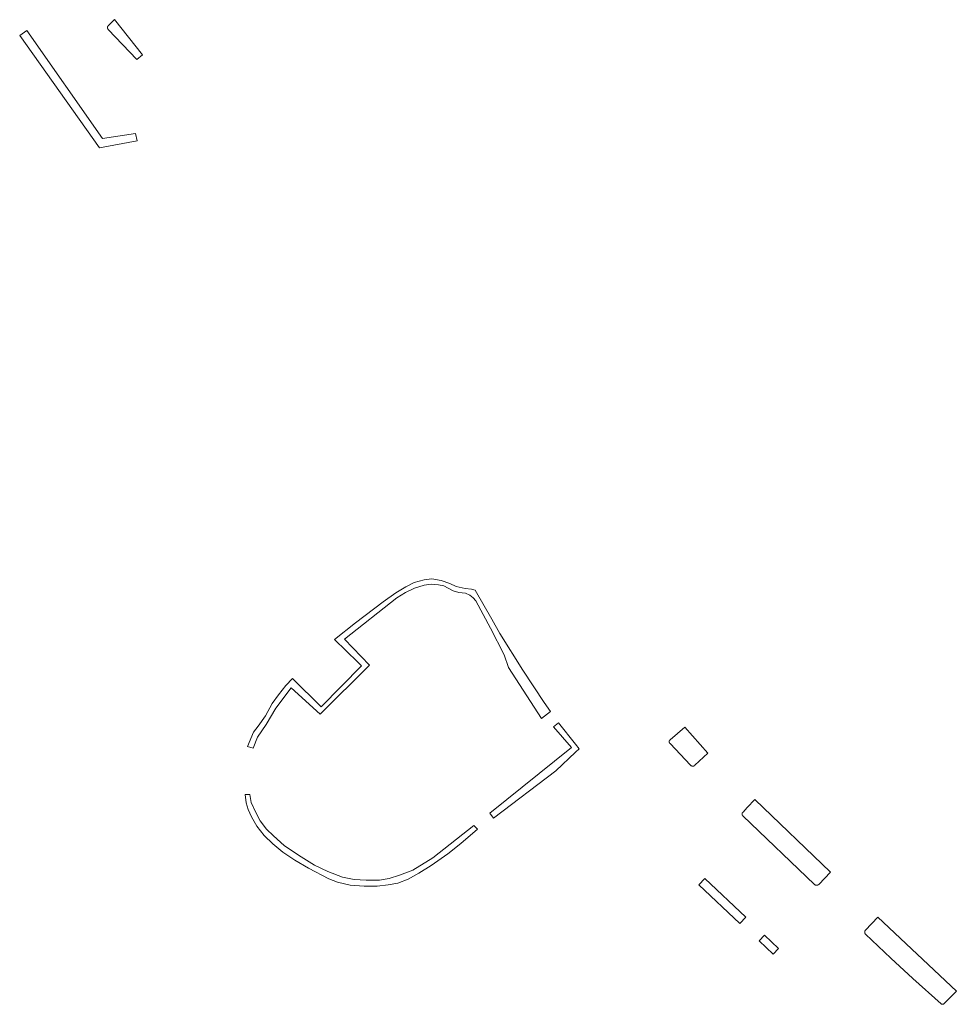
# Model space of a CAD drawing. Extents: x 212171 to 228808, y 571701 to 593093.
# Tile 82 of 97: x 224401 to 224509, y 587847 to 587961. Entities that reach past the tile are written whole.
import ezdxf

# ---------------------------------------------------------------- set-up
doc = ezdxf.new("R2010")
doc.units = 0
doc.layers.add('016 Alles planjaar 2023', color=72, linetype='Continuous', lineweight=20, true_color=0x1e90ff)

msp = doc.modelspace()

# ---------------------------------------------------------------- hatches: boundary and pattern name
at = {"layer": '016 Alles planjaar 2023', "true_color": 0x1e90ff}
h = msp.add_hatch(dxfattribs=at)
h.set_pattern_fill('DQ_CLEAR', color=72, style=0)
h.set_pattern_definition([])
h.paths.add_polyline_path([(224411.11, 587960.52), (224411.11, 587960.52), (224411.11, 587960.51), (224411.1, 587960.51), (224411.1, 587960.51), (224411.09, 587960.5), (224411.09, 587960.5), (224411.08, 587960.5), (224411.08, 587960.49), (224411.08, 587960.49), (224411.07, 587960.49), (224411.07, 587960.48), (224411.06, 587960.48), (224411.06, 587960.48), (224411.06, 587960.47), (224411.05, 587960.47), (224411.05, 587960.46), (224411.05, 587960.46), (224411.04, 587960.46), (224411.04, 587960.45), (224411.04, 587960.45), (224411.03, 587960.44), (224411.03, 587960.44), (224411.03, 587960.43), (224411.02, 587960.43), (224411.02, 587960.43), (224411.02, 587960.42), (224411.01, 587960.42), (224411.01, 587960.41), (224411.01, 587960.41), (224411.01, 587960.4), (224411, 587960.4), (224411, 587960.39), (224411, 587960.39), (224411, 587960.38), (224410.99, 587960.38), (224410.99, 587960.38), (224410.99, 587960.37), (224410.99, 587960.37), (224410.98, 587960.36), (224410.98, 587960.36), (224410.98, 587960.35), (224410.98, 587960.35), (224410.98, 587960.34), (224410.98, 587960.33), (224410.97, 587960.33), (224410.97, 587960.32), (224410.97, 587960.32), (224410.97, 587960.31), (224410.97, 587960.31), (224410.97, 587960.3), (224410.97, 587960.3), (224410.97, 587960.29), (224410.97, 587960.29), (224410.97, 587960.28), (224410.97, 587960.28), (224410.96, 587960.27), (224410.96, 587960.27), (224410.96, 587960.26), (224410.96, 587960.26), (224410.96, 587960.25), (224410.96, 587960.25), (224410.96, 587960.24), (224410.96, 587960.23), (224410.96, 587960.23), (224410.96, 587960.22), (224410.96, 587960.22), (224410.97, 587960.21), (224410.97, 587960.21), (224410.97, 587960.2), (224410.97, 587960.2), (224410.97, 587960.19), (224410.97, 587960.19), (224410.97, 587960.18), (224410.97, 587960.18), (224410.97, 587960.17), (224410.97, 587960.17), (224410.97, 587960.16), (224410.98, 587960.16), (224410.98, 587960.15), (224410.98, 587960.15), (224410.98, 587960.14), (224410.98, 587960.14), (224410.98, 587960.13), (224410.99, 587960.13), (224410.99, 587960.12), (224410.99, 587960.12), (224410.99, 587960.11), (224411, 587960.11), (224411, 587960.1), (224411, 587960.1), (224411, 587960.09), (224411.01, 587960.09), (224411.01, 587960.08), (224411.01, 587960.08), (224411.01, 587960.07), (224411.02, 587960.07), (224411.02, 587960.06), (224411.02, 587960.06), (224411.03, 587960.06), (224411.03, 587960.05), (224411.03, 587960.05), (224411.04, 587960.04), (224411.04, 587960.04), (224411.04, 587960.03), (224411.05, 587960.03), (224411.05, 587960.03), (224411.05, 587960.02), (224414.36, 587956.55), (224415.02, 587957.08), (224411.79, 587961.17), (224411.11, 587960.52)])
h = msp.add_hatch(dxfattribs=at)
h.set_pattern_fill('DQ_CLEAR', color=72, style=0)
h.set_pattern_definition([])
h.paths.add_polyline_path([(224401.61, 587959.91), (224400.8, 587959.34), (224410.03, 587946.32), (224414.41, 587947.14), (224414.2, 587948), (224410.38, 587947.4), (224401.61, 587959.91)])
h = msp.add_hatch(dxfattribs=at)
h.set_pattern_fill('DQ_CLEAR', color=72, style=0)
h.set_pattern_definition([])
h.paths.add_polyline_path([(224461.19, 587880.27), (224462.24, 587881.08), (224461.49, 587882.11), (224459.04, 587885.88), (224456.36, 587890.12), (224455.43, 587891.76), (224453.53, 587895.11), (224453.1, 587895.23), (224452.37, 587895.31), (224451.33, 587895.56), (224450.6, 587895.91), (224449.59, 587896.26), (224448.5, 587896.42), (224447.62, 587896.34), (224446.47, 587896.02), (224445.5, 587895.52), (224444.32, 587894.83), (224442.87, 587893.77), (224439.67, 587891.33), (224437.23, 587889.43), (224439.94, 587886.78), (224440.35, 587886.38), (224435.71, 587881.64), (224432.36, 587884.92), (224431.61, 587884.08), (224430.77, 587883.02), (224430.02, 587882.01), (224429.24, 587880.57), (224428.42, 587879.38), (224427.86, 587878.68), (224427.18, 587877.01), (224427.84, 587876.85), (224428.32, 587878.12), (224429.32, 587879.59), (224430.44, 587881.45), (224432.23, 587883.83), (224435.59, 587880.76), (224441.28, 587886.46), (224438.38, 587889.44), (224444.45, 587894.25), (224445.46, 587894.85), (224446.51, 587895.34), (224447.61, 587895.71), (224448.42, 587895.81), (224449.26, 587895.73), (224449.91, 587895.63), (224450.98, 587895.06), (224451.62, 587894.85), (224452.41, 587894.78), (224452.92, 587894.56), (224453.3, 587894.24), (224453.61, 587893.89), (224455.29, 587890.74), (224456.86, 587887.65), (224457.37, 587886.19), (224461.19, 587880.27)])
h = msp.add_hatch(dxfattribs=at)
h.set_pattern_fill('DQ_CLEAR', color=72, style=0)
h.set_pattern_definition([])
h.paths.add_polyline_path([(224464.67, 587876.9), (224455.23, 587869.31), (224455.65, 587868.72), (224462.86, 587874.23), (224465.12, 587876.37), (224465.55, 587876.77), (224465.14, 587877.28), (224463.17, 587879.78), (224462.57, 587879.31), (224464.67, 587876.9)])
h = msp.add_hatch(dxfattribs=at)
h.set_pattern_fill('DQ_CLEAR', color=72, style=0)
h.set_pattern_definition([])
h.paths.add_polyline_path([(224476.07, 587877.37), (224478.45, 587874.85), (224478.45, 587874.85), (224478.46, 587874.84), (224478.46, 587874.84), (224478.47, 587874.84), (224478.47, 587874.83), (224478.48, 587874.83), (224478.48, 587874.82), (224478.49, 587874.82), (224478.49, 587874.82), (224478.5, 587874.81), (224478.5, 587874.81), (224478.51, 587874.81), (224478.52, 587874.8), (224478.52, 587874.8), (224478.53, 587874.8), (224478.53, 587874.8), (224478.54, 587874.79), (224478.54, 587874.79), (224478.55, 587874.79), (224478.56, 587874.78), (224478.56, 587874.78), (224478.57, 587874.78), (224478.58, 587874.78), (224478.58, 587874.78), (224478.59, 587874.77), (224478.59, 587874.77), (224478.6, 587874.77), (224478.61, 587874.77), (224478.61, 587874.77), (224478.62, 587874.77), (224478.63, 587874.76), (224478.63, 587874.76), (224478.64, 587874.76), (224478.65, 587874.76), (224478.65, 587874.76), (224478.66, 587874.76), (224478.67, 587874.76), (224478.67, 587874.76), (224478.68, 587874.76), (224478.68, 587874.76), (224478.69, 587874.76), (224478.7, 587874.76), (224478.7, 587874.76), (224478.71, 587874.76), (224478.72, 587874.76), (224478.72, 587874.76), (224478.73, 587874.76), (224478.74, 587874.76), (224478.74, 587874.76), (224478.75, 587874.76), (224478.76, 587874.76), (224478.76, 587874.76), (224478.77, 587874.76), (224478.78, 587874.76), (224478.78, 587874.76), (224478.79, 587874.77), (224478.8, 587874.77), (224478.8, 587874.77), (224478.81, 587874.77), (224478.82, 587874.77), (224478.82, 587874.77), (224478.83, 587874.78), (224478.83, 587874.78), (224478.84, 587874.78), (224478.85, 587874.78), (224478.85, 587874.79), (224478.86, 587874.79), (224478.86, 587874.79), (224478.87, 587874.79), (224478.88, 587874.8), (224478.88, 587874.8), (224478.89, 587874.8), (224478.89, 587874.8), (224478.9, 587874.81), (224478.91, 587874.81), (224478.91, 587874.81), (224478.92, 587874.82), (224478.92, 587874.82), (224478.93, 587874.83), (224478.93, 587874.83), (224478.94, 587874.83), (224478.94, 587874.84), (224478.95, 587874.84), (224478.95, 587874.85), (224478.96, 587874.85), (224478.96, 587874.85), (224480.45, 587876.26), (224477.8, 587879.28), (224476.1, 587877.82), (224476.09, 587877.82), (224476.09, 587877.82), (224476.08, 587877.81), (224476.08, 587877.81), (224476.08, 587877.81), (224476.07, 587877.8), (224476.07, 587877.8), (224476.07, 587877.8), (224476.06, 587877.79), (224476.06, 587877.79), (224476.06, 587877.78), (224476.05, 587877.78), (224476.05, 587877.78), (224476.05, 587877.77), (224476.04, 587877.77), (224476.04, 587877.76), (224476.04, 587877.76), (224476.03, 587877.75), (224476.03, 587877.75), (224476.03, 587877.75), (224476.03, 587877.74), (224476.02, 587877.74), (224476.02, 587877.73), (224476.02, 587877.73), (224476.02, 587877.72), (224476.01, 587877.72), (224476.01, 587877.71), (224476.01, 587877.71), (224476.01, 587877.71), (224476, 587877.7), (224476, 587877.7), (224476, 587877.69), (224476, 587877.69), (224476, 587877.68), (224476, 587877.68), (224475.99, 587877.67), (224475.99, 587877.67), (224475.99, 587877.66), (224475.99, 587877.66), (224475.99, 587877.65), (224475.99, 587877.65), (224475.99, 587877.64), (224475.99, 587877.64), (224475.99, 587877.63), (224475.98, 587877.63), (224475.98, 587877.62), (224475.98, 587877.62), (224475.98, 587877.61), (224475.98, 587877.61), (224475.98, 587877.6), (224475.98, 587877.6), (224475.98, 587877.59), (224475.98, 587877.59), (224475.98, 587877.58), (224475.98, 587877.57), (224475.98, 587877.57), (224475.98, 587877.56), (224475.98, 587877.56), (224475.98, 587877.55), (224475.98, 587877.55), (224475.98, 587877.54), (224475.98, 587877.54), (224475.99, 587877.53), (224475.99, 587877.53), (224475.99, 587877.52), (224475.99, 587877.52), (224475.99, 587877.51), (224475.99, 587877.51), (224475.99, 587877.5), (224475.99, 587877.5), (224475.99, 587877.49), (224476, 587877.49), (224476, 587877.48), (224476, 587877.48), (224476, 587877.47), (224476, 587877.47), (224476, 587877.46), (224476.01, 587877.46), (224476.01, 587877.46), (224476.01, 587877.45), (224476.01, 587877.45), (224476.02, 587877.44), (224476.02, 587877.44), (224476.02, 587877.43), (224476.02, 587877.43), (224476.03, 587877.42), (224476.03, 587877.42), (224476.03, 587877.41), (224476.03, 587877.41), (224476.04, 587877.41), (224476.04, 587877.4), (224476.04, 587877.4), (224476.05, 587877.39), (224476.05, 587877.39), (224476.05, 587877.39), (224476.06, 587877.38), (224476.06, 587877.38), (224476.06, 587877.37), (224476.07, 587877.37)])
h = msp.add_hatch(dxfattribs=at)
h.set_pattern_fill('DQ_CLEAR', color=72, style=0)
h.set_pattern_definition([])
h.paths.add_polyline_path([(224437.6, 587861.31), (224439.04, 587860.97), (224440.69, 587860.86), (224442.18, 587860.86), (224443.44, 587861), (224444.56, 587861.22), (224445.77, 587861.67), (224447.01, 587862.38), (224448.41, 587863.27), (224450.37, 587864.62), (224451.86, 587865.8), (224453.77, 587867.46), (224453.38, 587867.88), (224448.63, 587864.14), (224446.3, 587862.71), (224444.76, 587862.12), (224443.58, 587861.73), (224442.43, 587861.56), (224440.89, 587861.56), (224439.51, 587861.65), (224438.17, 587861.9), (224436.45, 587862.57), (224434.91, 587863.3), (224433.06, 587864.45), (224431.4, 587865.55), (224430.17, 587866.67), (224429.38, 587867.46), (224428.62, 587868.44), (224428.09, 587869.48), (224427.61, 587870.54), (224427.42, 587871.49), (224426.88, 587871.47), (224427, 587870.49), (224427.25, 587869.73), (224427.64, 587868.89), (224428.23, 587867.82), (224429.1, 587866.73), (224430.11, 587865.77), (224431.26, 587864.79), (224432.64, 587863.89), (224434.24, 587862.96), (224436.59, 587861.7), (224437.6, 587861.31)])
h = msp.add_hatch(dxfattribs=at)
h.set_pattern_fill('DQ_CLEAR', color=72, style=0)
h.set_pattern_definition([])
h.paths.add_polyline_path([(224492.8, 587861.04), (224492.81, 587861.04), (224492.81, 587861.03), (224492.82, 587861.03), (224492.82, 587861.03), (224492.83, 587861.02), (224492.83, 587861.02), (224492.84, 587861.02), (224492.84, 587861.01), (224492.85, 587861.01), (224492.86, 587861.01), (224492.86, 587861.01), (224492.87, 587861), (224492.87, 587861), (224492.88, 587861), (224492.88, 587861), (224492.89, 587860.99), (224492.9, 587860.99), (224492.9, 587860.99), (224492.91, 587860.99), (224492.92, 587860.98), (224492.92, 587860.98), (224492.93, 587860.98), (224492.93, 587860.98), (224492.94, 587860.98), (224492.95, 587860.98), (224492.95, 587860.98), (224492.96, 587860.97), (224492.97, 587860.97), (224492.97, 587860.97), (224492.98, 587860.97), (224492.98, 587860.97), (224492.99, 587860.97), (224493, 587860.97), (224493, 587860.97), (224493.01, 587860.97), (224493.02, 587860.97), (224493.02, 587860.97), (224493.03, 587860.97), (224493.04, 587860.97), (224493.04, 587860.97), (224493.05, 587860.97), (224493.05, 587860.97), (224493.06, 587860.97), (224493.07, 587860.97), (224493.07, 587860.97), (224493.08, 587860.97), (224493.09, 587860.97), (224493.09, 587860.97), (224493.1, 587860.98), (224493.1, 587860.98), (224493.11, 587860.98), (224493.12, 587860.98), (224493.12, 587860.98), (224493.13, 587860.98), (224493.14, 587860.98), (224493.14, 587860.99), (224493.15, 587860.99), (224493.15, 587860.99), (224493.16, 587860.99), (224493.17, 587860.99), (224493.17, 587861), (224493.18, 587861), (224493.18, 587861), (224493.19, 587861.01), (224493.2, 587861.01), (224493.2, 587861.01), (224493.21, 587861.01), (224493.21, 587861.02), (224493.22, 587861.02), (224493.22, 587861.02), (224493.23, 587861.03), (224493.23, 587861.03), (224493.24, 587861.03), (224493.25, 587861.04), (224493.25, 587861.04), (224493.26, 587861.04), (224493.26, 587861.05), (224493.27, 587861.05), (224493.27, 587861.06), (224493.28, 587861.06), (224493.28, 587861.06), (224493.29, 587861.07), (224494.66, 587862.47), (224485.88, 587870.9), (224485.01, 587869.96), (224484.53, 587869.44), (224484.53, 587869.44), (224484.52, 587869.44), (224484.52, 587869.44), (224484.52, 587869.44), (224484.51, 587869.43), (224484.51, 587869.43), (224484.5, 587869.43), (224484.5, 587869.42), (224484.5, 587869.42), (224484.49, 587869.42), (224484.49, 587869.42), (224484.49, 587869.41), (224484.49, 587869.41), (224484.48, 587869.41), (224484.48, 587869.4), (224484.48, 587869.4), (224484.47, 587869.4), (224484.47, 587869.39), (224484.47, 587869.39), (224484.46, 587869.39), (224484.46, 587869.38), (224484.46, 587869.38), (224484.46, 587869.38), (224484.45, 587869.37), (224484.45, 587869.37), (224484.45, 587869.36), (224484.45, 587869.36), (224484.44, 587869.36), (224484.44, 587869.35), (224484.44, 587869.35), (224484.44, 587869.35), (224484.44, 587869.34), (224484.43, 587869.34), (224484.43, 587869.33), (224484.43, 587869.33), (224484.43, 587869.33), (224484.43, 587869.32), (224484.43, 587869.32), (224484.42, 587869.31), (224484.42, 587869.31), (224484.42, 587869.31), (224484.42, 587869.3), (224484.42, 587869.3), (224484.42, 587869.29), (224484.42, 587869.29), (224484.41, 587869.28), (224484.41, 587869.28), (224484.41, 587869.28), (224484.41, 587869.27), (224484.41, 587869.27), (224484.41, 587869.26), (224484.41, 587869.26), (224484.41, 587869.25), (224484.41, 587869.25), (224484.41, 587869.24), (224484.41, 587869.24), (224484.41, 587869.24), (224484.41, 587869.23), (224484.41, 587869.23), (224484.41, 587869.22), (224484.41, 587869.22), (224484.41, 587869.21), (224484.41, 587869.21), (224484.41, 587869.2), (224484.41, 587869.2), (224484.41, 587869.2), (224484.41, 587869.19), (224484.41, 587869.19), (224484.41, 587869.18), (224484.41, 587869.18), (224484.41, 587869.17), (224484.41, 587869.17), (224484.41, 587869.17), (224484.41, 587869.16), (224484.41, 587869.16), (224484.42, 587869.15), (224484.42, 587869.15), (224484.42, 587869.14), (224484.42, 587869.14), (224484.42, 587869.14), (224484.42, 587869.13), (224484.42, 587869.13), (224484.42, 587869.12), (224484.43, 587869.12), (224484.43, 587869.12), (224484.43, 587869.11), (224484.43, 587869.11), (224484.43, 587869.1), (224484.44, 587869.1), (224484.44, 587869.1), (224484.44, 587869.09), (224484.44, 587869.09), (224484.44, 587869.08), (224484.45, 587869.08), (224484.45, 587869.08), (224484.45, 587869.07), (224484.45, 587869.07), (224484.46, 587869.07), (224484.46, 587869.06), (224484.46, 587869.06), (224484.46, 587869.05), (224484.47, 587869.05), (224484.47, 587869.05), (224484.47, 587869.04), (224484.48, 587869.04), (224484.48, 587869.04), (224484.48, 587869.03), (224484.48, 587869.03), (224484.49, 587869.03), (224484.49, 587869.03), (224484.49, 587869.02), (224484.5, 587869.02), (224484.5, 587869.02), (224484.5, 587869.01), (224484.51, 587869.01), (224492.8, 587861.04)])
h = msp.add_hatch(dxfattribs=at)
h.set_pattern_fill('DQ_CLEAR', color=72, style=0)
h.set_pattern_definition([])
h.paths.add_polyline_path([(224484.17, 587856.54), (224484.86, 587857.26), (224480.11, 587861.75), (224479.42, 587861.03), (224484.17, 587856.54)])
h = msp.add_hatch(dxfattribs=at)
h.set_pattern_fill('DQ_CLEAR', color=72, style=0)
h.set_pattern_definition([])
h.paths.add_polyline_path([(224498.68, 587855.75), (224498.67, 587855.74), (224498.67, 587855.74), (224498.67, 587855.73), (224498.66, 587855.73), (224498.66, 587855.72), (224498.66, 587855.72), (224498.65, 587855.71), (224498.65, 587855.71), (224498.65, 587855.71), (224498.65, 587855.7), (224498.64, 587855.7), (224498.64, 587855.69), (224498.64, 587855.69), (224498.64, 587855.68), (224498.63, 587855.68), (224498.63, 587855.67), (224498.63, 587855.67), (224498.63, 587855.66), (224498.62, 587855.66), (224498.62, 587855.65), (224498.62, 587855.65), (224498.62, 587855.64), (224498.62, 587855.64), (224498.62, 587855.63), (224498.61, 587855.62), (224498.61, 587855.62), (224498.61, 587855.61), (224498.61, 587855.61), (224498.61, 587855.6), (224498.61, 587855.6), (224498.61, 587855.59), (224498.61, 587855.59), (224498.6, 587855.58), (224498.6, 587855.58), (224498.6, 587855.57), (224498.6, 587855.56), (224498.6, 587855.56), (224498.6, 587855.55), (224498.6, 587855.55), (224498.6, 587855.54), (224498.6, 587855.54), (224498.6, 587855.53), (224498.6, 587855.53), (224498.6, 587855.52), (224498.6, 587855.52), (224498.6, 587855.51), (224498.6, 587855.5), (224498.6, 587855.5), (224498.6, 587855.49), (224498.6, 587855.49), (224498.6, 587855.48), (224498.61, 587855.48), (224498.61, 587855.47), (224498.61, 587855.47), (224498.61, 587855.46), (224498.61, 587855.45), (224498.61, 587855.45), (224498.61, 587855.44), (224498.61, 587855.44), (224498.62, 587855.43), (224498.62, 587855.43), (224498.62, 587855.42), (224498.62, 587855.42), (224498.62, 587855.41), (224498.63, 587855.41), (224498.63, 587855.4), (224498.63, 587855.4), (224498.63, 587855.39), (224498.64, 587855.39), (224498.64, 587855.38), (224498.64, 587855.38), (224498.64, 587855.37), (224498.65, 587855.37), (224498.65, 587855.36), (224498.65, 587855.36), (224498.65, 587855.35), (224498.66, 587855.35), (224498.66, 587855.34), (224498.66, 587855.34), (224498.67, 587855.34), (224498.67, 587855.33), (224498.67, 587855.33), (224498.68, 587855.32), (224498.68, 587855.32), (224498.68, 587855.31), (224498.69, 587855.31), (224501.61, 587852.53), (224504.17, 587850.17), (224507.45, 587847.23), (224507.45, 587847.23), (224507.45, 587847.23), (224507.46, 587847.22), (224507.46, 587847.22), (224507.47, 587847.22), (224507.47, 587847.22), (224507.48, 587847.21), (224507.48, 587847.21), (224507.48, 587847.21), (224507.49, 587847.21), (224507.49, 587847.21), (224507.5, 587847.21), (224507.5, 587847.2), (224507.51, 587847.2), (224507.51, 587847.2), (224507.51, 587847.2), (224507.52, 587847.2), (224507.52, 587847.2), (224507.53, 587847.19), (224507.53, 587847.19), (224507.54, 587847.19), (224507.54, 587847.19), (224507.55, 587847.19), (224507.55, 587847.19), (224507.55, 587847.19), (224507.56, 587847.19), (224507.56, 587847.19), (224507.57, 587847.19), (224507.57, 587847.19), (224507.58, 587847.19), (224507.58, 587847.19), (224507.59, 587847.19), (224507.59, 587847.18), (224507.6, 587847.18), (224507.6, 587847.18), (224507.61, 587847.18), (224507.61, 587847.18), (224507.62, 587847.19), (224507.62, 587847.19), (224507.62, 587847.19), (224507.63, 587847.19), (224507.63, 587847.19), (224507.64, 587847.19), (224507.64, 587847.19), (224507.65, 587847.19), (224507.65, 587847.19), (224507.66, 587847.19), (224507.66, 587847.19), (224507.67, 587847.19), (224507.67, 587847.19), (224507.68, 587847.19), (224507.68, 587847.2), (224507.68, 587847.2), (224507.69, 587847.2), (224507.69, 587847.2), (224507.7, 587847.2), (224507.7, 587847.2), (224507.71, 587847.21), (224507.71, 587847.21), (224507.71, 587847.21), (224507.72, 587847.21), (224507.72, 587847.21), (224507.73, 587847.22), (224507.73, 587847.22), (224507.74, 587847.22), (224507.74, 587847.22), (224507.74, 587847.22), (224507.75, 587847.23), (224507.75, 587847.23), (224507.76, 587847.23), (224507.76, 587847.23), (224507.76, 587847.24), (224507.77, 587847.24), (224507.77, 587847.24), (224507.77, 587847.25), (224507.78, 587847.25), (224507.78, 587847.25), (224507.79, 587847.25), (224507.79, 587847.26), (224507.79, 587847.26), (224507.8, 587847.26), (224507.8, 587847.27), (224507.8, 587847.27), (224507.81, 587847.27), (224507.81, 587847.28), (224507.81, 587847.28), (224507.81, 587847.28), (224507.82, 587847.29), (224507.82, 587847.29), (224507.82, 587847.29), (224507.83, 587847.3), (224507.83, 587847.3), (224507.83, 587847.31), (224507.83, 587847.31), (224507.84, 587847.31), (224509.21, 587848.69), (224500.11, 587857.28), (224498.68, 587855.75)])
h = msp.add_hatch(dxfattribs=at)
h.set_pattern_fill('DQ_CLEAR', color=72, style=0)
h.set_pattern_definition([])
h.paths.add_polyline_path([(224487.02, 587855.19), (224486.39, 587854.52), (224488.01, 587853), (224488.63, 587853.64), (224487.02, 587855.19)])

# ---------------------------------------------------------------- linework, layer by layer
at = {"layer": '016 Alles planjaar 2023', "color": 14, "true_color": 0x004000}
for points in [[(224411.11, 587960.52), (224411.11, 587960.52), (224411.11, 587960.51), (224411.1, 587960.51), (224411.1, 587960.51), (224411.09, 587960.5), (224411.09, 587960.5), (224411.08, 587960.5), (224411.08, 587960.49), (224411.08, 587960.49), (224411.07, 587960.49), (224411.07, 587960.48), (224411.06, 587960.48), (224411.06, 587960.48), (224411.06, 587960.47), (224411.05, 587960.47), (224411.05, 587960.46), (224411.05, 587960.46), (224411.04, 587960.46), (224411.04, 587960.45), (224411.04, 587960.45), (224411.03, 587960.44), (224411.03, 587960.44), (224411.03, 587960.43), (224411.02, 587960.43), (224411.02, 587960.43), (224411.02, 587960.42), (224411.01, 587960.42), (224411.01, 587960.41), (224411.01, 587960.41), (224411.01, 587960.4), (224411, 587960.4), (224411, 587960.39), (224411, 587960.39), (224411, 587960.38), (224410.99, 587960.38), (224410.99, 587960.38), (224410.99, 587960.37), (224410.99, 587960.37), (224410.98, 587960.36), (224410.98, 587960.36), (224410.98, 587960.35), (224410.98, 587960.35), (224410.98, 587960.34), (224410.98, 587960.33), (224410.97, 587960.33), (224410.97, 587960.32), (224410.97, 587960.32), (224410.97, 587960.31), (224410.97, 587960.31), (224410.97, 587960.3), (224410.97, 587960.3), (224410.97, 587960.29), (224410.97, 587960.29), (224410.97, 587960.28), (224410.97, 587960.28), (224410.96, 587960.27), (224410.96, 587960.27), (224410.96, 587960.26), (224410.96, 587960.26), (224410.96, 587960.25), (224410.96, 587960.25), (224410.96, 587960.24), (224410.96, 587960.23), (224410.96, 587960.23), (224410.96, 587960.22), (224410.96, 587960.22), (224410.97, 587960.21), (224410.97, 587960.21), (224410.97, 587960.2), (224410.97, 587960.2), (224410.97, 587960.19), (224410.97, 587960.19), (224410.97, 587960.18), (224410.97, 587960.18), (224410.97, 587960.17), (224410.97, 587960.17), (224410.97, 587960.16), (224410.98, 587960.16), (224410.98, 587960.15), (224410.98, 587960.15), (224410.98, 587960.14), (224410.98, 587960.14), (224410.98, 587960.13), (224410.99, 587960.13), (224410.99, 587960.12), (224410.99, 587960.12), (224410.99, 587960.11), (224411, 587960.11), (224411, 587960.1), (224411, 587960.1), (224411, 587960.09), (224411.01, 587960.09), (224411.01, 587960.08), (224411.01, 587960.08), (224411.01, 587960.07), (224411.02, 587960.07), (224411.02, 587960.06), (224411.02, 587960.06), (224411.03, 587960.06), (224411.03, 587960.05), (224411.03, 587960.05), (224411.04, 587960.04), (224411.04, 587960.04), (224411.04, 587960.03), (224411.05, 587960.03), (224411.05, 587960.03), (224411.05, 587960.02), (224414.36, 587956.55), (224415.02, 587957.08), (224411.79, 587961.17), (224411.11, 587960.52)], [(224401.61, 587959.91), (224400.8, 587959.34), (224410.03, 587946.32), (224414.41, 587947.14), (224414.2, 587948), (224410.38, 587947.4), (224401.61, 587959.91)], [(224461.19, 587880.27), (224462.24, 587881.08), (224461.49, 587882.11), (224459.04, 587885.88), (224456.36, 587890.12), (224455.43, 587891.76), (224453.53, 587895.11), (224453.1, 587895.23), (224452.37, 587895.31), (224451.33, 587895.56), (224450.6, 587895.91), (224449.59, 587896.26), (224448.5, 587896.42), (224447.62, 587896.34), (224446.47, 587896.02), (224445.5, 587895.52), (224444.32, 587894.83), (224442.87, 587893.77), (224439.67, 587891.33), (224437.23, 587889.43), (224439.94, 587886.78), (224440.35, 587886.38), (224435.71, 587881.64), (224432.36, 587884.92), (224431.61, 587884.08), (224430.77, 587883.02), (224430.02, 587882.01), (224429.24, 587880.57), (224428.42, 587879.38), (224427.86, 587878.68), (224427.18, 587877.01), (224427.84, 587876.85), (224428.32, 587878.12), (224429.32, 587879.59), (224430.44, 587881.45), (224432.23, 587883.83), (224435.59, 587880.76), (224441.28, 587886.46), (224438.38, 587889.44), (224444.45, 587894.25), (224445.46, 587894.85), (224446.51, 587895.34), (224447.61, 587895.71), (224448.42, 587895.81), (224449.26, 587895.73), (224449.91, 587895.63), (224450.98, 587895.06), (224451.62, 587894.85), (224452.41, 587894.78), (224452.92, 587894.56), (224453.3, 587894.24), (224453.61, 587893.89), (224455.29, 587890.74), (224456.86, 587887.65), (224457.37, 587886.19), (224461.19, 587880.27)], [(224464.67, 587876.9), (224455.23, 587869.31), (224455.65, 587868.72), (224462.86, 587874.23), (224465.12, 587876.37), (224465.55, 587876.77), (224465.14, 587877.28), (224463.17, 587879.78), (224462.57, 587879.31), (224464.67, 587876.9)], [(224476.07, 587877.37), (224478.45, 587874.85), (224478.45, 587874.85), (224478.46, 587874.84), (224478.46, 587874.84), (224478.47, 587874.84), (224478.47, 587874.83), (224478.48, 587874.83), (224478.48, 587874.82), (224478.49, 587874.82), (224478.49, 587874.82), (224478.5, 587874.81), (224478.5, 587874.81), (224478.51, 587874.81), (224478.52, 587874.8), (224478.52, 587874.8), (224478.53, 587874.8), (224478.53, 587874.8), (224478.54, 587874.79), (224478.54, 587874.79), (224478.55, 587874.79), (224478.56, 587874.78), (224478.56, 587874.78), (224478.57, 587874.78), (224478.58, 587874.78), (224478.58, 587874.78), (224478.59, 587874.77), (224478.59, 587874.77), (224478.6, 587874.77), (224478.61, 587874.77), (224478.61, 587874.77), (224478.62, 587874.77), (224478.63, 587874.76), (224478.63, 587874.76), (224478.64, 587874.76), (224478.65, 587874.76), (224478.65, 587874.76), (224478.66, 587874.76), (224478.67, 587874.76), (224478.67, 587874.76), (224478.68, 587874.76), (224478.68, 587874.76), (224478.69, 587874.76), (224478.7, 587874.76), (224478.7, 587874.76), (224478.71, 587874.76), (224478.72, 587874.76), (224478.72, 587874.76), (224478.73, 587874.76), (224478.74, 587874.76), (224478.74, 587874.76), (224478.75, 587874.76), (224478.76, 587874.76), (224478.76, 587874.76), (224478.77, 587874.76), (224478.78, 587874.76), (224478.78, 587874.76), (224478.79, 587874.77), (224478.8, 587874.77), (224478.8, 587874.77), (224478.81, 587874.77), (224478.82, 587874.77), (224478.82, 587874.77), (224478.83, 587874.78), (224478.83, 587874.78), (224478.84, 587874.78), (224478.85, 587874.78), (224478.85, 587874.79), (224478.86, 587874.79), (224478.86, 587874.79), (224478.87, 587874.79), (224478.88, 587874.8), (224478.88, 587874.8), (224478.89, 587874.8), (224478.89, 587874.8), (224478.9, 587874.81), (224478.91, 587874.81), (224478.91, 587874.81), (224478.92, 587874.82), (224478.92, 587874.82), (224478.93, 587874.83), (224478.93, 587874.83), (224478.94, 587874.83), (224478.94, 587874.84), (224478.95, 587874.84), (224478.95, 587874.85), (224478.96, 587874.85), (224478.96, 587874.85), (224480.45, 587876.26), (224477.8, 587879.28), (224476.1, 587877.82), (224476.09, 587877.82), (224476.09, 587877.82), (224476.08, 587877.81), (224476.08, 587877.81), (224476.08, 587877.81), (224476.07, 587877.8), (224476.07, 587877.8), (224476.07, 587877.8), (224476.06, 587877.79), (224476.06, 587877.79), (224476.06, 587877.78), (224476.05, 587877.78), (224476.05, 587877.78), (224476.05, 587877.77), (224476.04, 587877.77), (224476.04, 587877.76), (224476.04, 587877.76), (224476.03, 587877.75), (224476.03, 587877.75), (224476.03, 587877.75), (224476.03, 587877.74), (224476.02, 587877.74), (224476.02, 587877.73), (224476.02, 587877.73), (224476.02, 587877.72), (224476.01, 587877.72), (224476.01, 587877.71), (224476.01, 587877.71), (224476.01, 587877.71), (224476, 587877.7), (224476, 587877.7), (224476, 587877.69), (224476, 587877.69), (224476, 587877.68), (224476, 587877.68), (224475.99, 587877.67), (224475.99, 587877.67), (224475.99, 587877.66), (224475.99, 587877.66), (224475.99, 587877.65), (224475.99, 587877.65), (224475.99, 587877.64), (224475.99, 587877.64), (224475.99, 587877.63), (224475.98, 587877.63), (224475.98, 587877.62), (224475.98, 587877.62), (224475.98, 587877.61), (224475.98, 587877.61), (224475.98, 587877.6), (224475.98, 587877.6), (224475.98, 587877.59), (224475.98, 587877.59), (224475.98, 587877.58), (224475.98, 587877.57), (224475.98, 587877.57), (224475.98, 587877.56), (224475.98, 587877.56), (224475.98, 587877.55), (224475.98, 587877.55), (224475.98, 587877.54), (224475.98, 587877.54), (224475.99, 587877.53), (224475.99, 587877.53), (224475.99, 587877.52), (224475.99, 587877.52), (224475.99, 587877.51), (224475.99, 587877.51), (224475.99, 587877.5), (224475.99, 587877.5), (224475.99, 587877.49), (224476, 587877.49), (224476, 587877.48), (224476, 587877.48), (224476, 587877.47), (224476, 587877.47), (224476, 587877.46), (224476.01, 587877.46), (224476.01, 587877.46), (224476.01, 587877.45), (224476.01, 587877.45), (224476.02, 587877.44), (224476.02, 587877.44), (224476.02, 587877.43), (224476.02, 587877.43), (224476.03, 587877.42), (224476.03, 587877.42), (224476.03, 587877.41), (224476.03, 587877.41), (224476.04, 587877.41), (224476.04, 587877.4), (224476.04, 587877.4), (224476.05, 587877.39), (224476.05, 587877.39), (224476.05, 587877.39), (224476.06, 587877.38), (224476.06, 587877.38), (224476.06, 587877.37), (224476.07, 587877.37)], [(224437.6, 587861.31), (224439.04, 587860.97), (224440.69, 587860.86), (224442.18, 587860.86), (224443.44, 587861), (224444.56, 587861.22), (224445.77, 587861.67), (224447.01, 587862.38), (224448.41, 587863.27), (224450.37, 587864.62), (224451.86, 587865.8), (224453.77, 587867.46), (224453.38, 587867.88), (224448.63, 587864.14), (224446.3, 587862.71), (224444.76, 587862.12), (224443.58, 587861.73), (224442.43, 587861.56), (224440.89, 587861.56), (224439.51, 587861.65), (224438.17, 587861.9), (224436.45, 587862.57), (224434.91, 587863.3), (224433.06, 587864.45), (224431.4, 587865.55), (224430.17, 587866.67), (224429.38, 587867.46), (224428.62, 587868.44), (224428.09, 587869.48), (224427.61, 587870.54), (224427.42, 587871.49), (224426.88, 587871.47), (224427, 587870.49), (224427.25, 587869.73), (224427.64, 587868.89), (224428.23, 587867.82), (224429.1, 587866.73), (224430.11, 587865.77), (224431.26, 587864.79), (224432.64, 587863.89), (224434.24, 587862.96), (224436.59, 587861.7), (224437.6, 587861.31)], [(224492.8, 587861.04), (224492.81, 587861.04), (224492.81, 587861.03), (224492.82, 587861.03), (224492.82, 587861.03), (224492.83, 587861.02), (224492.83, 587861.02), (224492.84, 587861.02), (224492.84, 587861.01), (224492.85, 587861.01), (224492.86, 587861.01), (224492.86, 587861.01), (224492.87, 587861), (224492.87, 587861), (224492.88, 587861), (224492.88, 587861), (224492.89, 587860.99), (224492.9, 587860.99), (224492.9, 587860.99), (224492.91, 587860.99), (224492.92, 587860.98), (224492.92, 587860.98), (224492.93, 587860.98), (224492.93, 587860.98), (224492.94, 587860.98), (224492.95, 587860.98), (224492.95, 587860.98), (224492.96, 587860.97), (224492.97, 587860.97), (224492.97, 587860.97), (224492.98, 587860.97), (224492.98, 587860.97), (224492.99, 587860.97), (224493, 587860.97), (224493, 587860.97), (224493.01, 587860.97), (224493.02, 587860.97), (224493.02, 587860.97), (224493.03, 587860.97), (224493.04, 587860.97), (224493.04, 587860.97), (224493.05, 587860.97), (224493.05, 587860.97), (224493.06, 587860.97), (224493.07, 587860.97), (224493.07, 587860.97), (224493.08, 587860.97), (224493.09, 587860.97), (224493.09, 587860.97), (224493.1, 587860.98), (224493.1, 587860.98), (224493.11, 587860.98), (224493.12, 587860.98), (224493.12, 587860.98), (224493.13, 587860.98), (224493.14, 587860.98), (224493.14, 587860.99), (224493.15, 587860.99), (224493.15, 587860.99), (224493.16, 587860.99), (224493.17, 587860.99), (224493.17, 587861), (224493.18, 587861), (224493.18, 587861), (224493.19, 587861.01), (224493.2, 587861.01), (224493.2, 587861.01), (224493.21, 587861.01), (224493.21, 587861.02), (224493.22, 587861.02), (224493.22, 587861.02), (224493.23, 587861.03), (224493.23, 587861.03), (224493.24, 587861.03), (224493.25, 587861.04), (224493.25, 587861.04), (224493.26, 587861.04), (224493.26, 587861.05), (224493.27, 587861.05), (224493.27, 587861.06), (224493.28, 587861.06), (224493.28, 587861.06), (224493.29, 587861.07), (224494.66, 587862.47), (224485.88, 587870.9), (224485.01, 587869.96), (224484.53, 587869.44), (224484.53, 587869.44), (224484.52, 587869.44), (224484.52, 587869.44), (224484.52, 587869.44), (224484.51, 587869.43), (224484.51, 587869.43), (224484.5, 587869.43), (224484.5, 587869.42), (224484.5, 587869.42), (224484.49, 587869.42), (224484.49, 587869.42), (224484.49, 587869.41), (224484.49, 587869.41), (224484.48, 587869.41), (224484.48, 587869.4), (224484.48, 587869.4), (224484.47, 587869.4), (224484.47, 587869.39), (224484.47, 587869.39), (224484.46, 587869.39), (224484.46, 587869.38), (224484.46, 587869.38), (224484.46, 587869.38), (224484.45, 587869.37), (224484.45, 587869.37), (224484.45, 587869.36), (224484.45, 587869.36), (224484.44, 587869.36), (224484.44, 587869.35), (224484.44, 587869.35), (224484.44, 587869.35), (224484.44, 587869.34), (224484.43, 587869.34), (224484.43, 587869.33), (224484.43, 587869.33), (224484.43, 587869.33), (224484.43, 587869.32), (224484.43, 587869.32), (224484.42, 587869.31), (224484.42, 587869.31), (224484.42, 587869.31), (224484.42, 587869.3), (224484.42, 587869.3), (224484.42, 587869.29), (224484.42, 587869.29), (224484.41, 587869.28), (224484.41, 587869.28), (224484.41, 587869.28), (224484.41, 587869.27), (224484.41, 587869.27), (224484.41, 587869.26), (224484.41, 587869.26), (224484.41, 587869.25), (224484.41, 587869.25), (224484.41, 587869.24), (224484.41, 587869.24), (224484.41, 587869.24), (224484.41, 587869.23), (224484.41, 587869.23), (224484.41, 587869.22), (224484.41, 587869.22), (224484.41, 587869.21), (224484.41, 587869.21), (224484.41, 587869.2), (224484.41, 587869.2), (224484.41, 587869.2), (224484.41, 587869.19), (224484.41, 587869.19), (224484.41, 587869.18), (224484.41, 587869.18), (224484.41, 587869.17), (224484.41, 587869.17), (224484.41, 587869.17), (224484.41, 587869.16), (224484.41, 587869.16), (224484.42, 587869.15), (224484.42, 587869.15), (224484.42, 587869.14), (224484.42, 587869.14), (224484.42, 587869.14), (224484.42, 587869.13), (224484.42, 587869.13), (224484.42, 587869.12), (224484.43, 587869.12), (224484.43, 587869.12), (224484.43, 587869.11), (224484.43, 587869.11), (224484.43, 587869.1), (224484.44, 587869.1), (224484.44, 587869.1), (224484.44, 587869.09), (224484.44, 587869.09), (224484.44, 587869.08), (224484.45, 587869.08), (224484.45, 587869.08), (224484.45, 587869.07), (224484.45, 587869.07), (224484.46, 587869.07), (224484.46, 587869.06), (224484.46, 587869.06), (224484.46, 587869.05), (224484.47, 587869.05), (224484.47, 587869.05), (224484.47, 587869.04), (224484.48, 587869.04), (224484.48, 587869.04), (224484.48, 587869.03), (224484.48, 587869.03), (224484.49, 587869.03), (224484.49, 587869.03), (224484.49, 587869.02), (224484.5, 587869.02), (224484.5, 587869.02), (224484.5, 587869.01), (224484.51, 587869.01), (224492.8, 587861.04)], [(224484.17, 587856.54), (224484.86, 587857.26), (224480.11, 587861.75), (224479.42, 587861.03), (224484.17, 587856.54)], [(224498.68, 587855.75), (224498.67, 587855.74), (224498.67, 587855.74), (224498.67, 587855.73), (224498.66, 587855.73), (224498.66, 587855.72), (224498.66, 587855.72), (224498.65, 587855.71), (224498.65, 587855.71), (224498.65, 587855.71), (224498.65, 587855.7), (224498.64, 587855.7), (224498.64, 587855.69), (224498.64, 587855.69), (224498.64, 587855.68), (224498.63, 587855.68), (224498.63, 587855.67), (224498.63, 587855.67), (224498.63, 587855.66), (224498.62, 587855.66), (224498.62, 587855.65), (224498.62, 587855.65), (224498.62, 587855.64), (224498.62, 587855.64), (224498.62, 587855.63), (224498.61, 587855.62), (224498.61, 587855.62), (224498.61, 587855.61), (224498.61, 587855.61), (224498.61, 587855.6), (224498.61, 587855.6), (224498.61, 587855.59), (224498.61, 587855.59), (224498.6, 587855.58), (224498.6, 587855.58), (224498.6, 587855.57), (224498.6, 587855.56), (224498.6, 587855.56), (224498.6, 587855.55), (224498.6, 587855.55), (224498.6, 587855.54), (224498.6, 587855.54), (224498.6, 587855.53), (224498.6, 587855.53), (224498.6, 587855.52), (224498.6, 587855.52), (224498.6, 587855.51), (224498.6, 587855.5), (224498.6, 587855.5), (224498.6, 587855.49), (224498.6, 587855.49), (224498.6, 587855.48), (224498.61, 587855.48), (224498.61, 587855.47), (224498.61, 587855.47), (224498.61, 587855.46), (224498.61, 587855.45), (224498.61, 587855.45), (224498.61, 587855.44), (224498.61, 587855.44), (224498.62, 587855.43), (224498.62, 587855.43), (224498.62, 587855.42), (224498.62, 587855.42), (224498.62, 587855.41), (224498.63, 587855.41), (224498.63, 587855.4), (224498.63, 587855.4), (224498.63, 587855.39), (224498.64, 587855.39), (224498.64, 587855.38), (224498.64, 587855.38), (224498.64, 587855.37), (224498.65, 587855.37), (224498.65, 587855.36), (224498.65, 587855.36), (224498.65, 587855.35), (224498.66, 587855.35), (224498.66, 587855.34), (224498.66, 587855.34), (224498.67, 587855.34), (224498.67, 587855.33), (224498.67, 587855.33), (224498.68, 587855.32), (224498.68, 587855.32), (224498.68, 587855.31), (224498.69, 587855.31), (224501.61, 587852.53), (224504.17, 587850.17), (224507.45, 587847.23), (224507.45, 587847.23), (224507.45, 587847.23), (224507.46, 587847.22), (224507.46, 587847.22), (224507.47, 587847.22), (224507.47, 587847.22), (224507.48, 587847.21), (224507.48, 587847.21), (224507.48, 587847.21), (224507.49, 587847.21), (224507.49, 587847.21), (224507.5, 587847.21), (224507.5, 587847.2), (224507.51, 587847.2), (224507.51, 587847.2), (224507.51, 587847.2), (224507.52, 587847.2), (224507.52, 587847.2), (224507.53, 587847.19), (224507.53, 587847.19), (224507.54, 587847.19), (224507.54, 587847.19), (224507.55, 587847.19), (224507.55, 587847.19), (224507.55, 587847.19), (224507.56, 587847.19), (224507.56, 587847.19), (224507.57, 587847.19), (224507.57, 587847.19), (224507.58, 587847.19), (224507.58, 587847.19), (224507.59, 587847.19), (224507.59, 587847.18), (224507.6, 587847.18), (224507.6, 587847.18), (224507.61, 587847.18), (224507.61, 587847.18), (224507.62, 587847.19), (224507.62, 587847.19), (224507.62, 587847.19), (224507.63, 587847.19), (224507.63, 587847.19), (224507.64, 587847.19), (224507.64, 587847.19), (224507.65, 587847.19), (224507.65, 587847.19), (224507.66, 587847.19), (224507.66, 587847.19), (224507.67, 587847.19), (224507.67, 587847.19), (224507.68, 587847.19), (224507.68, 587847.2), (224507.68, 587847.2), (224507.69, 587847.2), (224507.69, 587847.2), (224507.7, 587847.2), (224507.7, 587847.2), (224507.71, 587847.21), (224507.71, 587847.21), (224507.71, 587847.21), (224507.72, 587847.21), (224507.72, 587847.21), (224507.73, 587847.22), (224507.73, 587847.22), (224507.74, 587847.22), (224507.74, 587847.22), (224507.74, 587847.22), (224507.75, 587847.23), (224507.75, 587847.23), (224507.76, 587847.23), (224507.76, 587847.23), (224507.76, 587847.24), (224507.77, 587847.24), (224507.77, 587847.24), (224507.77, 587847.25), (224507.78, 587847.25), (224507.78, 587847.25), (224507.79, 587847.25), (224507.79, 587847.26), (224507.79, 587847.26), (224507.8, 587847.26), (224507.8, 587847.27), (224507.8, 587847.27), (224507.81, 587847.27), (224507.81, 587847.28), (224507.81, 587847.28), (224507.81, 587847.28), (224507.82, 587847.29), (224507.82, 587847.29), (224507.82, 587847.29), (224507.83, 587847.3), (224507.83, 587847.3), (224507.83, 587847.31), (224507.83, 587847.31), (224507.84, 587847.31), (224509.21, 587848.69), (224500.11, 587857.28), (224498.68, 587855.75)], [(224487.02, 587855.19), (224486.39, 587854.52), (224488.01, 587853), (224488.63, 587853.64), (224487.02, 587855.19)]]:
    msp.add_lwpolyline(points, close=True, dxfattribs=at)

doc.saveas('drawing.dxf')
